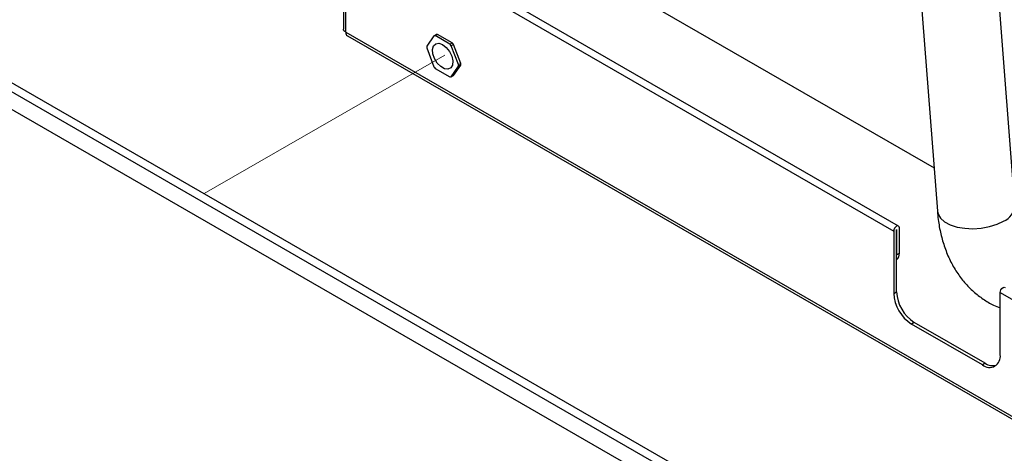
# Model space of a CAD drawing. Header units: millimetres. Extents: x 16 to 503, y 3 to 290.
# Tile 57 of 172: x 76.4 to 91.49, y 118.87 to 125.53. Entities that reach past the tile are written whole.
import ezdxf

# ---------------------------------------------------------------- set-up
doc = ezdxf.new("R2010")
doc.units = ezdxf.units.MM
doc.linetypes.add('PHANTOM', pattern=[12.7, 6.35, -1.27, 1.27, -1.27, 1.27, -1.27])

msp = doc.modelspace()

# ---------------------------------------------------------------- linework, layer by layer
at = {"color": 7, "linetype": 'Continuous', "lineweight": 25}
for p, q in [((63.519, 131.785), (87.748, 117.798)), ((63.362, 131.608), (87.611, 117.61)), ((64.176, 131.547), (87.668, 117.985)), ((91.651, 122.68), (91.227, 128.189)), ((90.072, 127.648), (90.462, 122.588)), ((81.358, 127.182), (81.358, 125.386)), ((81.394, 125.336), (81.394, 127.132)), ((81.394, 127.132), (89.793, 122.284)), ((89.867, 122.362), (81.469, 127.211)), ((85.39, 126.153), (90.411, 123.255)), ((81.394, 125.336), (105.643, 111.337)), ((81.42, 125.279), (105.668, 111.281)), ((82.747, 125.282), (82.635, 125.123)), ((82.747, 125.282), (82.78, 125.301)), ((82.8, 125.303), (82.767, 125.284)), ((82.992, 125.155), (82.767, 125.284)), ((83.024, 125.174), (82.8, 125.303)), ((82.992, 125.155), (83.024, 125.174)), ((83.044, 125.148), (83.012, 125.13)), ((83.124, 124.841), (83.012, 125.13)), ((83.157, 124.859), (83.044, 125.148)), ((82.635, 125.096), (82.747, 124.807)), ((83.012, 124.654), (83.124, 124.814)), ((83.044, 124.673), (83.157, 124.832)), ((83.124, 124.841), (83.157, 124.859)), ((83.157, 124.832), (83.124, 124.814)), ((82.767, 124.782), (82.992, 124.652)), ((83.012, 124.654), (83.044, 124.673)), ((89.793, 122.284), (89.793, 121.329)), ((89.836, 122.309), (89.836, 121.92)), ((89.836, 121.354), (89.836, 122.309)), ((89.836, 122.309), (89.836, 122.309)), ((89.88, 121.945), (89.88, 122.334)), ((89.836, 121.92), (89.88, 121.945)), ((89.836, 121.91), (89.836, 121.92)), ((89.793, 121.329), (89.836, 121.354)), ((91.425, 120.387), (91.425, 121.342)), ((91.425, 121.342), (98.817, 117.074)), ((90.108, 120.883), (90.065, 120.858)), ((91.196, 120.255), (90.108, 120.883)), ((91.153, 120.23), (90.065, 120.858)), ((91.196, 120.255), (91.153, 120.23))]:
    msp.add_line(p, q, dxfattribs=at)
at = {"color": 7, "linetype": 'PHANTOM', "lineweight": 18}
msp.add_line((79.226, 122.859), (82.912, 124.987), dxfattribs=at)
at = {"color": 7, "linetype": 'Continuous', "lineweight": 25, "flags": 128}
for points in [[(82.879, 125.147), (82.935, 125.103), (82.984, 125.04), (83.018, 124.968), (83.034, 124.896), (83.029, 124.833), (83.003, 124.789), (82.961, 124.769), (82.908, 124.776), (82.851, 124.809), (82.798, 124.863), (82.756, 124.932), (82.73, 125.005), (82.725, 125.074), (82.741, 125.128), (82.775, 125.161), (82.823, 125.167), (82.879, 125.147)], [(90.462, 122.588), (90.472, 122.543), (90.509, 122.481), (90.573, 122.426), (90.658, 122.38), (90.763, 122.347), (90.881, 122.327), (91.007, 122.321), (91.135, 122.33), (91.26, 122.353), (91.376, 122.389), (91.476, 122.437)], [(89.88, 122.334), (89.877, 122.351), (89.867, 122.362), (89.853, 122.365), (89.836, 122.359), (89.82, 122.346), (89.806, 122.327), (89.796, 122.305), (89.793, 122.284)], [(91.425, 121.342), (91.428, 121.363), (91.437, 121.385), (91.451, 121.404), (91.468, 121.417), (91.485, 121.423), (91.499, 121.42)]]:
    msp.add_lwpolyline(points, dxfattribs=at)
at = {"color": 7, "linetype": 'Continuous', "lineweight": 25}
for centre, radius, start, end in [((81.455, 125.329), 0.0607, 173.7012, 234.9867), ((82.77, 125.145), 0.139, 90.9347, 99.2844), ((82.802, 125.164), 0.139, 90.9347, 99.2844), ((82.961, 125.109), 0.326, 177.632, 182.368), ((82.566, 124.792), 0.56, 37.1419, 40.4473), ((82.598, 124.811), 0.56, 37.1419, 40.4473), ((83.193, 125.145), 0.56, 217.1419, 220.4473), ((82.798, 124.827), 0.326, 357.632, 2.368), ((82.831, 124.846), 0.326, 357.632, 2.368), ((82.989, 124.792), 0.139, 270.9347, 279.2844), ((91.37, 122.698), 0.282, 292.2199, 356.3581), ((89.836, 122.309), 0.000126, 29.993, 210.0016), ((89.762, 121.934), 0.118, 308.6885, 5.3548), ((90.427, 121.381), 0.591, 182.6055, 237.3945), ((90.383, 121.356), 0.591, 182.6055, 237.3945), ((91.259, 120.36), 0.168, 230.7967, 9.214), ((91.312, 120.423), 0.204, 235.2373, 285.0181)]:
    msp.add_arc(centre, radius, start, end, dxfattribs=at)
msp.add_open_spline([(81.394, 125.336), (81.384, 125.343), (81.363, 125.358), (81.36, 125.377), (81.358, 125.386)], degree=3, dxfattribs=at)
msp.add_open_spline([(90.462, 122.588), (90.466, 122.546), (90.477, 122.428), (90.511, 122.24), (90.572, 122.029), (90.654, 121.832), (90.756, 121.653), (90.876, 121.493), (91.012, 121.354), (91.161, 121.239), (91.299, 121.156), (91.39, 121.121), (91.425, 121.108)], degree=3, knots=[0, 0, 0, 0, 0.063896, 0.179004, 0.293965, 0.407634, 0.519209, 0.628138, 0.734272, 0.837877, 0.939514, 1, 1, 1, 1], dxfattribs=at)

doc.saveas('drawing.dxf')
